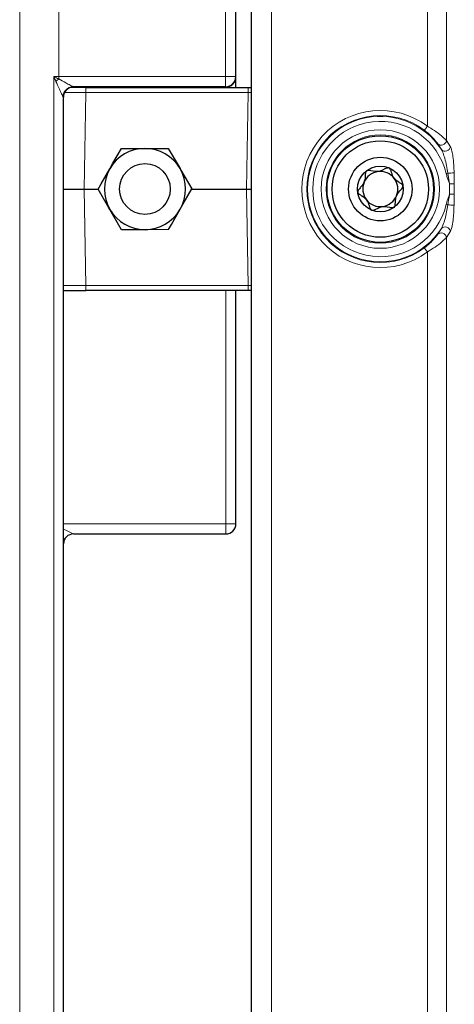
# Model space of a CAD drawing. Header units: millimetres. Extents: x 0 to 4205, y -17 to 2970.
# Tile 23 of 30: x 2317 to 2360, y 1440 to 1537. Entities that reach past the tile are written whole.
import ezdxf

# ---------------------------------------------------------------- set-up
doc = ezdxf.new("R2010")
doc.units = ezdxf.units.MM
doc.header["$LTSCALE"] = 5

msp = doc.modelspace()

# ---------------------------------------------------------------- linework, layer by layer
at = {"color": 8, "linetype": 'Continuous', "lineweight": 18}
for p, q in [((2317.459528, 1653.801416), (2317.459528, 1246.117626)), ((2321.311523, 1653.889094), (2321.311523, 1531.029974)), ((2342.272406, 1596.523021), (2342.272406, 1244.396005)), ((2357.641873, 1526.14877), (2357.641873, 1596.523021)), ((2359.522064, 1596.477006), (2359.522064, 1524.725173)), ((2337.735658, 1531.029974), (2337.735658, 1564.038668)), ((2338.735049, 1564.038668), (2338.735049, 1531.029974)), ((2338.76997, 1530.995045), (2338.76997, 1563.888643)), ((2320.83716, 1412.888084), (2320.83716, 1531.031046)), ((2321.311523, 1531.029974), (2321.311523, 1530.796383)), ((2321.311523, 1531.029974), (2337.735658, 1531.029974)), ((2337.735658, 1531.029974), (2337.735658, 1530.030582)), ((2337.735658, 1531.029974), (2338.735049, 1531.029974)), ((2338.735049, 1531.029974), (2338.76997, 1530.995045)), ((2322.7334, 1530.031238), (2322.734435, 1530.030582)), ((2322.734435, 1530.030582), (2322.769356, 1529.995654)), ((2322.769356, 1529.995654), (2337.770579, 1529.995654)), ((2323.971701, 1529.959534), (2323.971701, 1529.468272)), ((2337.770579, 1529.995654), (2337.735658, 1530.030582)), ((2337.770579, 1529.959534), (2337.770579, 1529.995058)), ((2339.972158, 1529.468272), (2339.972158, 1529.959534)), ((2321.735044, 1529.031191), (2321.734008, 1529.032443)), ((2321.769965, 1528.996323), (2321.735044, 1529.031191)), ((2321.769965, 1414.922748), (2321.769965, 1528.996323)), ((2323.971701, 1529.468272), (2323.805724, 1519.959543)), ((2339.972158, 1529.468272), (2323.971701, 1529.468272)), ((2339.806181, 1519.959543), (2339.972158, 1529.468272)), ((2359.027003, 1523.838256), (2358.659578, 1524.415825)), ((2359.522064, 1524.725173), (2359.912475, 1524.108861)), ((2359.839794, 1520.457898), (2359.653575, 1521.523688)), ((2360.27683, 1521.561835), (2360.300575, 1520.457898)), ((2360.300575, 1520.457898), (2359.839794, 1520.457898)), ((2359.839794, 1519.461189), (2359.839794, 1520.457898)), ((2360.300575, 1520.457898), (2360.300575, 1519.461189)), ((2323.805724, 1519.959543), (2323.971701, 1510.450814)), ((2339.972158, 1510.450814), (2339.806181, 1519.959543)), ((2360.300575, 1519.461189), (2359.839794, 1519.461189)), ((2360.300575, 1519.461189), (2360.27683, 1518.357251)), ((2358.659578, 1515.503262), (2359.027003, 1516.080831)), ((2359.912475, 1515.810226), (2359.522064, 1515.193914)), ((2359.522064, 1515.193914), (2359.522064, 1384.725128)), ((2357.641873, 1386.148725), (2357.641873, 1513.770316)), ((2323.971701, 1510.450814), (2339.972158, 1510.450814)), ((2323.971701, 1510.450814), (2323.971701, 1509.959553)), ((2337.770579, 1486.995075), (2337.770579, 1509.959553)), ((2339.972158, 1509.959553), (2339.972158, 1510.450814)), ((2321.770576, 1486.995075), (2337.770579, 1486.995075)), ((2337.770579, 1485.995088), (2337.770579, 1486.995075)), ((2337.770579, 1486.995075), (2338.770573, 1486.995075))]:
    msp.add_line(p, q, dxfattribs=at)
at = {"color": 7, "linetype": 'Continuous', "lineweight": 25}
for p, q in [((2340.272402, 1596.592877), (2340.272402, 1244.326268)), ((2338.770573, 1530.995045), (2338.770573, 1563.888643)), ((2338.76997, 1530.995045), (2338.770573, 1530.995045)), ((2338.770573, 1529.959534), (2338.770573, 1530.995045)), ((2323.971701, 1529.959534), (2322.504205, 1529.959534)), ((2337.735658, 1530.030582), (2322.734435, 1530.030582)), ((2322.770578, 1529.995058), (2337.770579, 1529.995058)), ((2323.971701, 1529.959534), (2339.972158, 1529.959534)), ((2337.770579, 1529.995058), (2337.770579, 1529.995654)), ((2339.972158, 1529.959534), (2340.272402, 1529.959534)), ((2321.734008, 1529.032443), (2321.734008, 1414.886628)), ((2321.770576, 1414.924059), (2321.770576, 1528.995071)), ((2327.48906, 1523.955141), (2329.798457, 1523.959551)), ((2332.107854, 1523.963962), (2333.266382, 1521.966134)), ((2321.770576, 1519.959543), (2323.805724, 1519.959543)), ((2323.805724, 1519.959543), (2325.192389, 1519.959543)), ((2334.419821, 1519.959543), (2339.806181, 1519.959543)), ((2339.806181, 1519.959543), (2340.272402, 1519.959543)), ((2327.504356, 1515.955124), (2326.345836, 1517.952953)), ((2332.12315, 1515.963946), (2329.813753, 1515.959535)), ((2321.972002, 1509.959553), (2323.971701, 1509.959553)), ((2339.972158, 1509.959553), (2323.971701, 1509.959553)), ((2338.770573, 1486.995075), (2338.770573, 1509.959553)), ((2340.272402, 1509.959553), (2339.972158, 1509.959553)), ((2338.770573, 1486.995075), (2338.76997, 1486.995075)), ((2322.770578, 1485.995088), (2337.770579, 1485.995088)), ((2337.770579, 1485.995684), (2337.770579, 1485.995088))]:
    msp.add_line(p, q, dxfattribs=at)
at = {"color": 8, "linetype": 'Continuous', "lineweight": 18, "flags": 128}
for points in [[(2321.890828, 1529.47167), (2321.893369, 1529.47167), (2322.204222, 1529.471908), (2322.582987, 1529.47167), (2323.015128, 1529.470954), (2323.484038, 1529.469822), (2323.971701, 1529.468272)], [(2357.342308, 1525.748823), (2357.34981, 1525.758837), (2357.368042, 1525.783156), (2357.396332, 1525.820945), (2357.433652, 1525.870774), (2357.478616, 1525.930796), (2357.529585, 1525.998865), (2357.584675, 1526.072417), (2357.641873, 1526.14877)], [(2357.641873, 1513.770316), (2357.584675, 1513.84667), (2357.529585, 1513.920222), (2357.478616, 1513.98829), (2357.433652, 1514.048312), (2357.396332, 1514.098142), (2357.368042, 1514.135931), (2357.34981, 1514.16025), (2357.342308, 1514.170263)], [(2321.770576, 1486.495052), (2321.790663, 1486.485038), (2322.079768, 1486.340497), (2322.327306, 1486.216698), (2322.525424, 1486.117635), (2322.667834, 1486.046467), (2322.750014, 1486.00534), (2322.769356, 1485.995684)]]:
    msp.add_lwpolyline(points, dxfattribs=at)
at = {"color": 7, "linetype": 'Continuous', "lineweight": 25, "flags": 128}
for points in [[(2326.338192, 1521.952901), (2326.651384, 1522.497807), (2327.48906, 1523.955141)], [(2329.798457, 1523.959551), (2329.962586, 1523.959849), (2332.107854, 1523.963962)], [(2325.187315, 1519.950722), (2325.478134, 1520.456646), (2326.338192, 1521.952901)], [(2333.266382, 1521.966134), (2333.348711, 1521.824155), (2334.424903, 1519.968365)], [(2326.345836, 1517.952953), (2326.2635, 1518.094931), (2325.187315, 1519.950722)], [(2333.274026, 1517.966185), (2333.587227, 1518.511031), (2334.424903, 1519.968365)], [(2332.12315, 1515.963946), (2332.413969, 1516.46993), (2333.274026, 1517.966185)], [(2329.813753, 1515.959535), (2329.649625, 1515.959237), (2327.504356, 1515.955124)]]:
    msp.add_lwpolyline(points, dxfattribs=at)
at = {"color": 8, "linetype": 'Continuous', "lineweight": 18}
for centre, radius in [((2353.00611, 1519.959554), 5.837605), ((2353.006115, 1519.959541), 5.337925)]:
    msp.add_circle(centre, radius, dxfattribs=at)
at = {"color": 7, "linetype": 'Continuous', "lineweight": 25}
for centre, radius in [((2353.006116, 1519.959541), 5.249993), ((2353.006087, 1519.959541), 4.750007), ((2353.006104, 1519.959551), 3.130178), ((2329.806119, 1519.95954), 2.499983), ((2353.006106, 1519.959548), 2.25)]:
    msp.add_circle(centre, radius, dxfattribs=at)
at = {"color": 8, "linetype": 'Continuous', "lineweight": 18}
for centre, radius, start, end in [((2321.310874, 1635.610607), 104.580633, 269.7404691, 270.00035587), ((2337.734126, 1531.031506), 1.000924, 270.08770398, 359.91229602), ((2337.769046, 1530.996577), 1.000924, 270.08770398, 359.91229602), ((2324.563503, 1526.486826), 5.398857, 127.03810734, 130.97835692), ((2322.735129, 1529.030116), 1.001123, 90.09897399, 179.86684407), ((2322.735844, 1529.029783), 1.000801, 90.08065595, 179.91934405), ((2340.394194, 1506.254759), 23.217349, 90.30056141, 91.04155837), ((2353.006105, 1519.959543), 7.732844, 53.16657065, 306.83342935), ((2353.006104, 1519.959543), 7.233147, 53.16658137, 306.83341863), ((2353.006109, 1519.959543), 7.162093, 32.78998884, 327.21001116), ((2353.00611, 1519.959543), 6.662397, 13.24093651, 346.75906349), ((2359.00823, 1524.800769), 0.519366, 227.83221139, 351.63056503), ((2359.394113, 1524.221021), 0.530357, 226.19602201, 347.79086671), ((2352.813992, 1550.238759), 29.518387, 283.07412821, 283.39752214), ((2359.694883, 1525.959312), 4.435815, 269.46642091, 277.53852563), ((2352.813999, 1489.680356), 29.518358, 76.6024777, 76.92587195), ((2359.694883, 1513.959775), 4.435815, 82.46147437, 90.53357909), ((2359.00823, 1515.118317), 0.519366, 8.36943497, 132.16778861), ((2359.394113, 1515.698065), 0.530357, 12.20913329, 133.80397799), ((2322.333118, 1892.534622), 382.087322, 269.91564422, 270.24571399), ((2340.35502, 1530.662372), 20.215184, 268.91479167, 269.76583432)]:
    msp.add_arc(centre, radius, start, end, dxfattribs=at)
at = {"color": 7, "linetype": 'Continuous', "lineweight": 25}
for centre, radius, start, end in [((2337.770572, 1530.995059), 1.000001, 270.00036561, 359.9992075), ((2322.770765, 1528.994854), 1.000801, 90.08066082, 179.9159219), ((2329.806087, 1519.95963), 3.999929, 90.10928997, 150.11063954), ((2329.806074, 1519.95954), 4.000019, 30.10896456, 90.10910307), ((2329.806023, 1519.959547), 3.999914, 150.10915538, 210.10984012), ((2329.806195, 1519.959539), 3.999914, 330.10915538, 30.10984012), ((2353.00625, 1519.959366), 1.730976, 97.44735872, 157.43916634), ((2353.006056, 1519.959474), 1.730844, 37.44407095, 97.44145681), ((2353.006126, 1519.959554), 1.730789, 157.4433457, 217.443013), ((2353.00611, 1519.959529), 1.730767, 337.44314986, 37.44369796), ((2353.005964, 1519.95972), 1.730976, 277.44735872, 337.43916634), ((2353.006161, 1519.959636), 1.730866, 217.444456, 277.44126099), ((2329.80613, 1519.959523), 3.999995, 210.10876587, 270.1091954), ((2329.806117, 1519.959481), 3.999953, 270.10938249, 330.11043994), ((2321.971633, 1510.457676), 0.498123, 246.19472976, 270.0424806), ((2337.770572, 1486.995089), 1.000001, 270.00036561, 359.9992075), ((2322.770768, 1484.994877), 1.000808, 90.08086063, 177.99055697)]:
    msp.add_arc(centre, radius, start, end, dxfattribs=at)
at = {"color": 8, "linetype": 'Continuous', "lineweight": 18}
for points, knots in [([(2321.023074, 1530.562733), (2320.96223, 1530.716065), (2320.900282, 1530.872178), (2320.838265, 1531.028265), (2320.83716, 1531.031046)], [0, 0, 0, 0, 0.982179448, 1, 1, 1, 1]), ([(2320.83716, 1531.031046), (2320.839802, 1531.029735), (2320.997825, 1530.951316), (2321.155997, 1530.873196), (2321.311523, 1530.796383)], [0, 0, 0, 0, 0.016721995, 1, 1, 1, 1]), ([(2321.734008, 1529.032443), (2321.727068, 1529.048296), (2321.712499, 1529.08157), (2321.662329, 1529.186585), (2321.548422, 1529.424959), (2321.317907, 1529.898006), (2321.13701, 1530.305855), (2321.023074, 1530.562733)], [0, 0, 0, 0, 0.030764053, 0.064571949, 0.206888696, 0.50047072, 1, 1, 1, 1]), ([(2321.311523, 1530.796383), (2321.542193, 1530.666448), (2321.913231, 1530.457444), (2322.361864, 1530.228009), (2322.597773, 1530.103877), (2322.697761, 1530.052277), (2322.727437, 1530.034758), (2322.7334, 1530.031238)], [0, 0, 0, 0, 0.491795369, 0.791061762, 0.935981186, 0.987137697, 1, 1, 1, 1]), ([(2359.522064, 1524.725173), (2359.409827, 1524.837325), (2359.098697, 1525.148222), (2358.52294, 1525.602115), (2358.011303, 1525.935987), (2357.709248, 1526.110784), (2357.659101, 1526.139057), (2357.641873, 1526.14877)], [0, 0, 0, 0, 0.201107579, 0.55748845, 0.927002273, 0.974921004, 1, 1, 1, 1]), ([(2357.342308, 1525.748823), (2357.354399, 1525.739719), (2357.570854, 1525.576733), (2357.947252, 1525.251684), (2358.368738, 1524.806034), (2358.581504, 1524.520573), (2358.659578, 1524.415825)], [0, 0, 0, 0, 0.024146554, 0.432267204, 0.79167291, 1, 1, 1, 1]), ([(2359.912475, 1524.108861), (2359.923398, 1524.088151), (2359.990118, 1523.961656), (2360.07993, 1523.639928), (2360.227638, 1522.814753), (2360.25593, 1522.094162), (2360.27683, 1521.561835)], [0, 0, 0, 0, 0.02713731, 0.165749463, 0.383708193, 1, 1, 1, 1]), ([(2359.653575, 1521.523688), (2359.574649, 1522.017398), (2359.468481, 1522.681526), (2359.222398, 1523.423428), (2359.104447, 1523.705075), (2359.038005, 1523.819336), (2359.027003, 1523.838256)], [0, 0, 0, 0, 0.621023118, 0.835388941, 0.972742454, 1, 1, 1, 1]), ([(2359.839794, 1520.457898), (2359.758827, 1520.667328), (2359.628243, 1521.005095), (2359.529071, 1521.353255), (2359.49139, 1521.485541)], [0, 0, 0, 0, 0.620043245, 1, 1, 1, 1]), ([(2359.49139, 1518.433545), (2359.51457, 1518.521119), (2359.586598, 1518.793245), (2359.722708, 1519.129398), (2359.812993, 1519.385241), (2359.839794, 1519.461189)], [0, 0, 0, 0, 0.250184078, 0.777413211, 1, 1, 1, 1]), ([(2359.653575, 1518.395398), (2359.713159, 1518.723501), (2359.777602, 1519.078363), (2359.835433, 1519.434345), (2359.839794, 1519.461189)], [0, 0, 0, 0, 0.9245914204, 1, 1, 1, 1]), ([(2359.027003, 1516.080831), (2359.080225, 1516.186627), (2359.230933, 1516.486214), (2359.466519, 1517.257954), (2359.577638, 1517.933648), (2359.653575, 1518.395398)], [0, 0, 0, 0, 0.1473830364, 0.4173461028, 1, 1, 1, 1]), ([(2360.27683, 1518.357251), (2360.252712, 1517.860739), (2360.217137, 1517.128378), (2360.097114, 1516.267465), (2359.960413, 1515.928939), (2359.912475, 1515.810226)], [0, 0, 0, 0, 0.57751777, 0.851845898, 1, 1, 1, 1]), ([(2358.659578, 1515.503262), (2358.641452, 1515.477754), (2358.54677, 1515.344508), (2358.298946, 1515.03949), (2357.887944, 1514.60606), (2357.525478, 1514.316561), (2357.342308, 1514.170263)], [0, 0, 0, 0, 0.049914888, 0.260737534, 0.626415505, 1, 1, 1, 1]), ([(2359.522064, 1515.193914), (2359.496066, 1515.166684), (2359.358592, 1515.0227), (2359.000037, 1514.693398), (2358.408013, 1514.22826), (2357.901531, 1513.925522), (2357.641873, 1513.770316)], [0, 0, 0, 0, 0.04773632, 0.252416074, 0.616735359, 1, 1, 1, 1])]:
    msp.add_open_spline(points, degree=3, knots=knots, dxfattribs=at)
at = {"color": 7, "linetype": 'Continuous', "lineweight": 25}
for points, knots in [([(2351.638158, 1521.745954), (2351.632558, 1521.741249), (2351.601355, 1521.715032), (2351.562305, 1521.639349), (2351.531193, 1521.488037), (2351.513901, 1521.200233), (2351.496334, 1520.688288), (2351.161767, 1520.221594), (2350.878986, 1519.929068), (2350.779778, 1519.76485), (2350.776539, 1519.698305), (2350.775068, 1519.668077)], [0, 0, 0, 0, 0.009466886, 0.052746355, 0.106053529, 0.209825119, 0.426866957, 0.757652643, 0.914775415, 0.961285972, 1, 1, 1, 1]), ([(2353.869197, 1522.037421), (2353.839246, 1522.043926), (2353.773239, 1522.058263), (2353.395803, 1521.945928), (2352.803805, 1521.508044), (2352.119162, 1521.779107), (2351.725548, 1521.790722), (2351.665435, 1521.759927), (2351.638158, 1521.745954)], [0, 0, 0, 0, 0.0391139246, 0.086200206, 0.5000027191, 0.9138032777, 0.9608881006, 1, 1, 1, 1]), ([(2355.237146, 1520.25101), (2355.230169, 1520.275431), (2355.215115, 1520.328126), (2355.154568, 1520.395534), (2355.031445, 1520.500197), (2354.701474, 1520.70177), (2354.244475, 1521.08011), (2354.120994, 1521.588361), (2354.017784, 1521.860148), (2353.96466, 1521.960584), (2353.910573, 1522.018001), (2353.875814, 1522.034315), (2353.869197, 1522.037421)], [0, 0, 0, 0, 0.032555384, 0.070247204, 0.114721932, 0.242520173, 0.573238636, 0.843338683, 0.901435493, 0.950311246, 0.990540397, 1, 1, 1, 1]), ([(2354.374056, 1518.173132), (2354.379656, 1518.177838), (2354.410858, 1518.204053), (2354.449899, 1518.27974), (2354.481013, 1518.431049), (2354.498318, 1518.718854), (2354.515877, 1519.230799), (2354.850447, 1519.697492), (2355.133228, 1519.990019), (2355.232435, 1520.154237), (2355.235675, 1520.220782), (2355.237146, 1520.25101)], [0, 0, 0, 0, 0.009466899, 0.052744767, 0.106052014, 0.209824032, 0.426866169, 0.75765231, 0.914775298, 0.961285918, 1, 1, 1, 1]), ([(2350.775068, 1519.668077), (2350.782041, 1519.643655), (2350.797089, 1519.590957), (2350.857647, 1519.523555), (2350.980766, 1519.418888), (2351.310741, 1519.217318), (2351.767748, 1518.83898), (2351.891201, 1518.330719), (2351.994431, 1518.05894), (2352.047554, 1517.958502), (2352.101641, 1517.901085), (2352.1364, 1517.884772), (2352.143017, 1517.881666)], [0, 0, 0, 0, 0.0325542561, 0.0702480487, 0.1147227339, 0.2425208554, 0.5732390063, 0.843337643, 0.901435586, 0.9503112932, 0.9905404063, 1, 1, 1, 1]), ([(2352.143017, 1517.881666), (2352.172968, 1517.875189), (2352.238973, 1517.860915), (2352.616451, 1517.972898), (2353.208392, 1518.411162), (2353.893052, 1518.139976), (2354.286666, 1518.128365), (2354.346779, 1518.159159), (2354.374056, 1518.173132)], [0, 0, 0, 0, 0.039110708, 0.086191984, 0.49999822, 0.913802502, 0.960887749, 1, 1, 1, 1])]:
    msp.add_open_spline(points, degree=3, knots=knots, dxfattribs=at)

doc.saveas('drawing.dxf')
